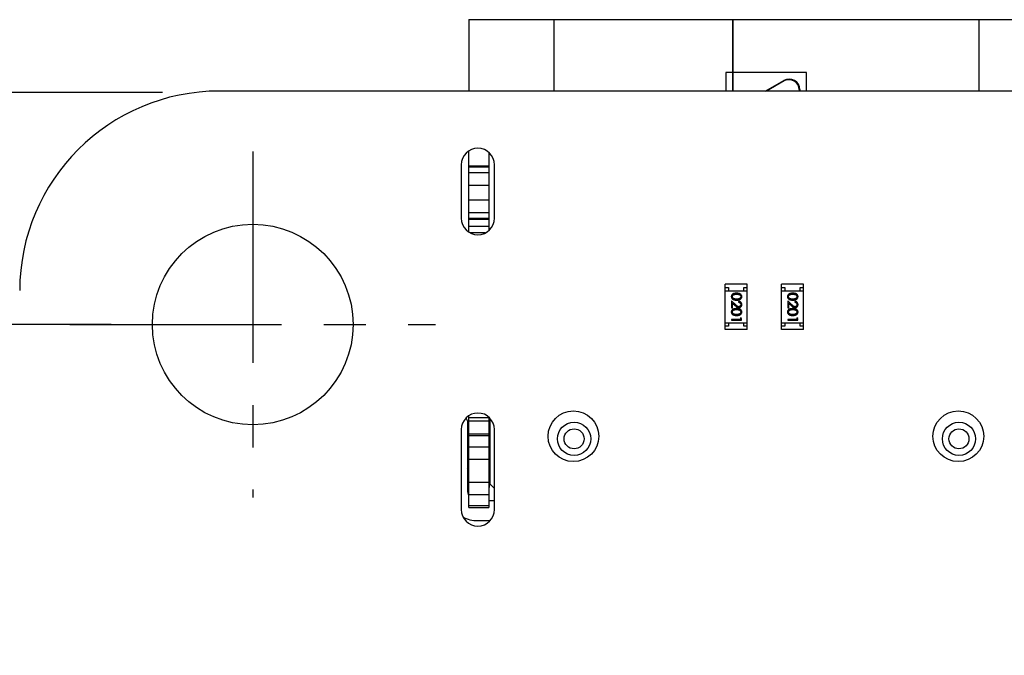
# Model space of a CAD drawing. Header units: millimetres. Extents: x 134 to 283, y 142 to 332.
# Tile 10 of 145: x 149 to 164, y 209 to 218. Entities that reach past the tile are written whole.
import ezdxf

# ---------------------------------------------------------------- set-up
doc = ezdxf.new("R2010")
doc.units = ezdxf.units.MM
doc.header["$LTSCALE"] = 0.1
doc.header["$PDMODE"] = 3
doc.header["$PDSIZE"] = 0.3125
doc.linetypes.add('CENTER', pattern=[50.8, 31.75, -6.35, 6.35, -6.35])
doc.layers.get('0').update_dxf_attribs({"linetype": 'CONTINUOUS'})
doc.layers.get('Defpoints').update_dxf_attribs({"linetype": 'CONTINUOUS'})
doc.layers.add('Dim', color=6, linetype='CONTINUOUS', lineweight=13)
doc.styles.add('Verdana', font='verdana.ttf', dxfattribs={"height": 2.5})
doc.dimstyles.new('aaaaaaaa 3.0', dxfattribs={"dimtxt": 2.5, "dimasz": 2, "dimexe": 1.25, "dimexo": 0.625, "dimtad": 1, "dimdec": 1, "dimzin": 9, "dimdsep": 46, "dimtxsty": 'Verdana', "dimcen": 0, "dimazin": 0, "dimtfac": 1, "dimtmove": 0, "dimatfit": 3, "dimfxl": 1, "dimlwd": 25, "dimlwe": 25, "dimarcsym": 0})

# ---------------------------------------------------------------- blocks, each defined once
blk = doc.blocks.new('*D6')
at = {"layer": 'Defpoints', "color": 0}
for p in [(151.667, 217.323), (138.99, 161.333), (151.66, 161.333)]:
    blk.add_point(p, dxfattribs=at)
at = {"layer": 'Dim', "color": 0, "lineweight": 25}
for p, q in [((151.042, 217.323), (137.74, 217.323)), ((138.99, 215.323), (138.99, 163.333)), ((151.035, 161.333), (137.74, 161.333))]:
    blk.add_line(p, q, dxfattribs=at)
at = {"layer": 'Dim', "color": 0}
for points in [[(139.323, 215.323), (138.656, 215.323), (138.99, 217.323)], [(138.656, 163.333), (139.323, 163.333), (138.99, 161.333)]]:
    blk.add_solid(points, dxfattribs=at)
at = {"layer": 'Dim', "color": 0, "insert": (137.065, 189.204), "char_height": 2.5, "attachment_point": 5, "rotation": 90, "style": 'Verdana'}
blk.add_mtext('56', dxfattribs=at)
blk = doc.blocks.new('*D27')
at = {"layer": 'Defpoints', "color": 0}
for p in [(150.898, 213.836), (145.788, 164.84), (150.902, 164.84)]:
    blk.add_point(p, dxfattribs=at)
at = {"layer": 'Dim', "color": 0, "lineweight": 25}
for p, q in [((150.273, 213.836), (144.538, 213.836)), ((145.788, 211.836), (145.788, 166.84)), ((150.277, 164.84), (144.538, 164.84))]:
    blk.add_line(p, q, dxfattribs=at)
at = {"layer": 'Dim', "color": 0}
for points in [[(146.121, 211.836), (145.454, 211.836), (145.788, 213.836)], [(145.454, 166.84), (146.121, 166.84), (145.788, 164.84)]]:
    blk.add_solid(points, dxfattribs=at)
at = {"layer": 'Dim', "color": 0, "insert": (143.863, 189.338), "char_height": 2.5, "attachment_point": 5, "rotation": 90, "style": 'Verdana'}
blk.add_mtext('49', dxfattribs=at)

msp = doc.modelspace()

# ---------------------------------------------------------------- linework, layer by layer
at = {"color": 7, "linetype": 'Continuous'}
for p, q in [((155.643, 218.418), (155.643, 217.345)), ((155.643, 218.418), (164.583, 218.418)), ((156.923, 217.345), (156.923, 218.418)), ((159.603, 218.418), (159.603, 217.344)), ((159.613, 217.344), (159.613, 218.418)), ((163.303, 218.418), (163.303, 217.344)), ((159.613, 218.318), (159.603, 218.318)), ((159.613, 218.088), (159.603, 218.088)), ((159.603, 218.003), (159.613, 218.003)), ((159.503, 217.626), (159.503, 217.344)), ((159.603, 217.626), (159.503, 217.626)), ((160.713, 217.626), (159.613, 217.626)), ((160.094, 217.344), (160.373, 217.505)), ((160.713, 217.344), (160.713, 217.626)), ((160.378, 217.496), (160.114, 217.344)), ((160.603, 217.366), (160.603, 217.344)), ((160.613, 217.366), (160.613, 217.344)), ((230.908, 217.336), (151.898, 217.345)), ((155.643, 215.23), (155.643, 216.442)), ((155.943, 216.419), (155.943, 215.252)), ((155.528, 216.236), (155.528, 215.436)), ((155.943, 216.218), (155.643, 216.218)), ((155.643, 216.205), (155.943, 216.205)), ((156.028, 215.436), (156.028, 216.236)), ((155.943, 216.116), (155.643, 216.116)), ((155.643, 215.929), (155.943, 215.929)), ((155.943, 215.706), (155.643, 215.706)), ((155.643, 215.519), (155.943, 215.519)), ((155.943, 215.43), (155.643, 215.43)), ((155.643, 215.418), (155.943, 215.418)), ((155.943, 215.308), (155.643, 215.308)), ((155.669, 215.218), (155.887, 215.218)), ((159.493, 213.761), (159.493, 214.441)), ((159.823, 214.441), (159.493, 214.441)), ((159.823, 213.761), (159.823, 214.441)), ((160.337, 213.761), (160.337, 214.441)), ((160.667, 214.441), (160.337, 214.441)), ((160.667, 213.761), (160.667, 214.441)), ((159.493, 214.391), (159.543, 214.391)), ((159.493, 214.341), (159.823, 214.341)), ((159.543, 214.391), (159.543, 214.341)), ((159.773, 214.341), (159.773, 214.391)), ((159.773, 214.391), (159.823, 214.391)), ((160.337, 214.391), (160.387, 214.391)), ((160.337, 214.341), (160.667, 214.341)), ((160.387, 214.391), (160.387, 214.341)), ((160.617, 214.341), (160.617, 214.391)), ((160.617, 214.391), (160.667, 214.391)), ((159.588, 214.19), (159.588, 214.088)), ((159.65, 214.132), (159.588, 214.19)), ((159.603, 214.088), (159.603, 214.158)), ((159.603, 214.158), (159.643, 214.12)), ((159.692, 214.184), (159.692, 214.171)), ((160.432, 214.19), (160.432, 214.088)), ((160.494, 214.132), (160.432, 214.19)), ((160.447, 214.088), (160.447, 214.158)), ((160.447, 214.158), (160.487, 214.12)), ((160.536, 214.184), (160.536, 214.171)), ((159.588, 214.088), (159.603, 214.088)), ((160.432, 214.088), (160.447, 214.088)), ((159.493, 213.861), (159.823, 213.861)), ((159.543, 213.811), (159.493, 213.811)), ((159.543, 213.861), (159.543, 213.811)), ((159.588, 213.913), (159.588, 213.9)), ((159.723, 213.913), (159.588, 213.913)), ((159.588, 213.9), (159.738, 213.9)), ((159.723, 213.936), (159.723, 213.913)), ((159.738, 213.927), (159.723, 213.936)), ((159.738, 213.9), (159.738, 213.927)), ((159.773, 213.811), (159.773, 213.861)), ((159.823, 213.811), (159.773, 213.811)), ((160.337, 213.861), (160.667, 213.861)), ((160.387, 213.811), (160.337, 213.811)), ((160.387, 213.861), (160.387, 213.811)), ((160.432, 213.913), (160.432, 213.9)), ((160.566, 213.913), (160.432, 213.913)), ((160.432, 213.9), (160.582, 213.9)), ((160.566, 213.936), (160.566, 213.913)), ((160.582, 213.927), (160.566, 213.936)), ((160.582, 213.9), (160.582, 213.927)), ((160.617, 213.811), (160.617, 213.861)), ((160.667, 213.811), (160.617, 213.811)), ((159.823, 213.761), (159.493, 213.761)), ((160.667, 213.761), (160.337, 213.761)), ((155.623, 212.388), (155.603, 212.428)), ((155.623, 212.388), (155.623, 211.338)), ((155.643, 211.088), (155.643, 212.462)), ((155.643, 212.438), (155.943, 212.438)), ((155.643, 212.388), (155.943, 212.388)), ((155.943, 212.438), (155.943, 211.088)), ((155.943, 212.408), (155.963, 212.408)), ((155.963, 211.438), (155.963, 212.415)), ((155.528, 212.256), (155.528, 211.056)), ((155.643, 212.258), (155.623, 212.258)), ((155.943, 212.188), (155.643, 212.188)), ((156.028, 211.056), (156.028, 212.256)), ((155.623, 212.108), (155.643, 212.108)), ((155.643, 212.167), (155.943, 212.167)), ((155.943, 211.993), (155.643, 211.993)), ((155.643, 211.814), (155.943, 211.814)), ((155.943, 211.461), (155.643, 211.461)), ((155.963, 211.438), (156.028, 211.373)), ((155.643, 211.282), (155.943, 211.282)), ((156.023, 211.188), (155.943, 211.188)), ((155.943, 211.109), (155.643, 211.109)), ((155.643, 211.088), (155.943, 211.088)), ((155.773, 210.888), (155.955, 210.888))]:
    msp.add_line(p, q, dxfattribs=at)
at = {"color": 1, "linetype": 'CENTER'}
for p, q in [((152.398, 216.435), (152.398, 211.237)), ((149.653, 213.836), (155.143, 213.836))]:
    msp.add_line(p, q, dxfattribs=at)
at = {"color": 7, "linetype": 'Continuous'}
for centre, radius in [((152.398, 213.836), 1.507), ((157.213, 212.156), 0.381), ((162.993, 212.156), 0.381), ((157.223, 212.118), 0.25), ((163.003, 212.118), 0.25), ((157.223, 212.118), 0.15), ((163.003, 212.118), 0.15)]:
    msp.add_circle(centre, radius, dxfattribs=at)
for centre, radius, start, end in [((160.453, 217.366), 0.16, 360, 119.8989), ((160.453, 217.366), 0.15, 360, 119.8989), ((151.898, 214.345), 3, 89.9933, 179.9894), ((155.778, 216.236), 0.25, 0, 180), ((155.778, 215.436), 0.25, 180, 0), ((155.778, 212.256), 0.25, 0, 180), ((155.493, 211.596), 0.15, 360, 29.9041), ((155.773, 211.338), 0.15, 180, 208.7149), ((155.778, 211.056), 0.25, 180, 0), ((155.773, 211.338), 0.45, 240.5543, 270)]:
    msp.add_arc(centre, radius, start, end, dxfattribs=at)
for points, knots in [([(159.663, 214.305), (159.661, 214.305), (159.656, 214.305), (159.649, 214.305), (159.643, 214.305), (159.637, 214.304), (159.631, 214.303), (159.626, 214.302), (159.621, 214.301), (159.617, 214.299), (159.613, 214.297), (159.609, 214.296), (159.606, 214.293), (159.603, 214.291), (159.6, 214.289), (159.597, 214.287), (159.595, 214.284), (159.592, 214.281), (159.591, 214.278), (159.589, 214.275), (159.587, 214.272), (159.586, 214.269), (159.585, 214.266), (159.585, 214.262), (159.584, 214.259), (159.584, 214.256), (159.584, 214.255)], [0, 0, 0, 0, 0.068113, 0.132564, 0.193427, 0.250218, 0.303569, 0.353576, 0.400235, 0.443586, 0.484619, 0.524292, 0.56238, 0.599049, 0.63494, 0.669782, 0.704009, 0.737842, 0.771098, 0.803896, 0.836415, 0.868639, 0.900715, 0.933378, 0.966213, 1, 1, 1, 1]), ([(159.584, 214.255), (159.584, 214.254), (159.584, 214.252), (159.585, 214.248), (159.585, 214.245), (159.586, 214.241), (159.588, 214.238), (159.589, 214.235), (159.591, 214.232), (159.593, 214.229), (159.595, 214.226), (159.597, 214.223), (159.6, 214.221), (159.603, 214.218), (159.607, 214.216), (159.61, 214.214), (159.614, 214.212), (159.618, 214.21), (159.622, 214.209), (159.627, 214.207), (159.632, 214.206), (159.638, 214.205), (159.644, 214.204), (159.65, 214.204), (159.656, 214.204), (159.661, 214.204), (159.663, 214.203)], [0, 0, 0, 0, 0.033824, 0.067298, 0.10028, 0.133019, 0.165736, 0.198792, 0.232372, 0.266409, 0.301016, 0.336196, 0.371972, 0.408574, 0.446394, 0.485225, 0.525372, 0.567224, 0.611081, 0.65775, 0.70702, 0.759235, 0.814484, 0.873227, 0.934937, 1, 1, 1, 1]), ([(159.6, 214.255), (159.6, 214.256), (159.6, 214.26), (159.601, 214.265), (159.603, 214.269), (159.606, 214.273), (159.608, 214.276), (159.61, 214.278), (159.612, 214.28), (159.614, 214.282), (159.617, 214.283), (159.619, 214.285), (159.622, 214.286), (159.626, 214.287), (159.629, 214.289), (159.633, 214.289), (159.637, 214.29), (159.641, 214.291), (159.646, 214.291), (159.651, 214.292), (159.657, 214.292), (159.661, 214.292), (159.663, 214.292)], [0, 0, 0, 0, 0.060034, 0.120278, 0.182348, 0.247919, 0.281641, 0.315701, 0.350322, 0.385703, 0.421819, 0.459196, 0.497866, 0.538301, 0.58121, 0.628183, 0.679403, 0.734699, 0.794074, 0.858416, 0.927049, 1, 1, 1, 1]), ([(159.625, 214.223), (159.624, 214.223), (159.622, 214.224), (159.619, 214.225), (159.617, 214.227), (159.614, 214.228), (159.612, 214.23), (159.61, 214.232), (159.608, 214.234), (159.605, 214.237), (159.603, 214.24), (159.601, 214.245), (159.6, 214.25), (159.6, 214.253), (159.6, 214.255)], [0, 0, 0, 0, 0.075949, 0.148549, 0.218996, 0.286119, 0.351826, 0.416074, 0.478265, 0.540325, 0.660405, 0.774606, 0.887187, 1, 1, 1, 1]), ([(159.742, 214.255), (159.742, 214.256), (159.742, 214.259), (159.741, 214.262), (159.741, 214.266), (159.74, 214.269), (159.739, 214.272), (159.737, 214.275), (159.735, 214.278), (159.734, 214.281), (159.731, 214.284), (159.729, 214.287), (159.726, 214.289), (159.723, 214.291), (159.72, 214.294), (159.717, 214.296), (159.713, 214.297), (159.709, 214.299), (159.705, 214.301), (159.7, 214.302), (159.695, 214.303), (159.689, 214.304), (159.683, 214.305), (159.677, 214.305), (159.67, 214.305), (159.665, 214.305), (159.663, 214.305)], [0, 0, 0, 0, 0.033742, 0.066533, 0.099153, 0.13154, 0.164087, 0.196563, 0.229707, 0.263315, 0.297504, 0.331686, 0.366482, 0.4021, 0.438958, 0.476748, 0.515985, 0.556589, 0.599519, 0.645765, 0.695487, 0.748721, 0.805687, 0.866754, 0.931405, 1, 1, 1, 1]), ([(159.663, 214.292), (159.665, 214.292), (159.669, 214.292), (159.675, 214.292), (159.68, 214.291), (159.685, 214.291), (159.689, 214.29), (159.693, 214.289), (159.697, 214.288), (159.701, 214.287), (159.704, 214.286), (159.707, 214.285), (159.709, 214.283), (159.712, 214.282), (159.714, 214.28), (159.716, 214.278), (159.718, 214.276), (159.721, 214.273), (159.723, 214.269), (159.725, 214.265), (159.726, 214.26), (159.726, 214.256), (159.727, 214.255)], [0, 0, 0, 0, 0.073302, 0.142286, 0.206253, 0.266017, 0.321612, 0.372532, 0.419497, 0.462398, 0.502825, 0.541489, 0.579034, 0.615143, 0.650298, 0.684912, 0.718701, 0.752189, 0.817245, 0.879117, 0.939613, 1, 1, 1, 1]), ([(159.727, 214.255), (159.726, 214.253), (159.726, 214.25), (159.725, 214.245), (159.723, 214.24), (159.721, 214.237), (159.718, 214.234), (159.716, 214.232), (159.714, 214.23), (159.712, 214.228), (159.709, 214.226), (159.706, 214.225), (159.703, 214.223), (159.699, 214.222), (159.696, 214.221), (159.692, 214.22), (159.688, 214.219), (159.683, 214.218), (159.678, 214.218), (159.674, 214.217), (159.668, 214.217), (159.665, 214.217), (159.663, 214.217)], [0, 0, 0, 0, 0.059689, 0.119507, 0.181075, 0.246162, 0.279894, 0.314468, 0.350403, 0.387474, 0.426147, 0.466624, 0.508745, 0.553328, 0.600058, 0.649177, 0.700552, 0.754894, 0.811825, 0.871514, 0.934319, 1, 1, 1, 1]), ([(159.663, 214.203), (159.665, 214.204), (159.67, 214.204), (159.676, 214.204), (159.683, 214.204), (159.688, 214.205), (159.694, 214.206), (159.699, 214.207), (159.704, 214.209), (159.708, 214.21), (159.712, 214.212), (159.716, 214.214), (159.72, 214.216), (159.723, 214.218), (159.726, 214.221), (159.729, 214.223), (159.731, 214.226), (159.733, 214.229), (159.735, 214.232), (159.737, 214.235), (159.739, 214.238), (159.74, 214.241), (159.741, 214.245), (159.741, 214.248), (159.742, 214.252), (159.742, 214.254), (159.742, 214.255)], [0, 0, 0, 0, 0.065278, 0.127205, 0.186168, 0.241675, 0.294115, 0.343609, 0.390387, 0.434463, 0.476646, 0.517002, 0.555936, 0.593716, 0.630057, 0.665601, 0.700745, 0.734917, 0.768681, 0.802087, 0.834849, 0.867433, 0.900138, 0.932806, 0.966212, 1, 1, 1, 1]), ([(160.507, 214.305), (160.504, 214.305), (160.5, 214.305), (160.493, 214.305), (160.487, 214.305), (160.481, 214.304), (160.475, 214.303), (160.47, 214.302), (160.465, 214.301), (160.461, 214.299), (160.457, 214.297), (160.453, 214.296), (160.45, 214.293), (160.447, 214.291), (160.444, 214.289), (160.441, 214.287), (160.438, 214.284), (160.436, 214.281), (160.434, 214.278), (160.433, 214.275), (160.431, 214.272), (160.43, 214.269), (160.429, 214.266), (160.428, 214.262), (160.428, 214.259), (160.428, 214.256), (160.428, 214.255)], [0, 0, 0, 0, 0.068113, 0.132564, 0.193427, 0.250218, 0.303569, 0.353576, 0.400235, 0.443586, 0.484619, 0.524292, 0.56238, 0.599049, 0.63494, 0.669782, 0.704009, 0.737842, 0.771098, 0.803896, 0.836415, 0.868639, 0.900715, 0.933378, 0.966213, 1, 1, 1, 1]), ([(160.428, 214.255), (160.428, 214.254), (160.428, 214.252), (160.428, 214.248), (160.429, 214.245), (160.43, 214.241), (160.431, 214.238), (160.433, 214.235), (160.434, 214.232), (160.436, 214.229), (160.439, 214.226), (160.441, 214.223), (160.444, 214.221), (160.447, 214.218), (160.45, 214.216), (160.454, 214.214), (160.458, 214.212), (160.462, 214.21), (160.466, 214.209), (160.471, 214.207), (160.476, 214.206), (160.481, 214.205), (160.487, 214.204), (160.493, 214.204), (160.5, 214.204), (160.504, 214.204), (160.507, 214.203)], [0, 0, 0, 0, 0.033824, 0.067298, 0.10028, 0.133019, 0.165736, 0.198792, 0.232372, 0.266409, 0.301016, 0.336196, 0.371972, 0.408574, 0.446394, 0.485225, 0.525372, 0.567224, 0.611081, 0.65775, 0.70702, 0.759235, 0.814484, 0.873227, 0.934937, 1, 1, 1, 1]), ([(160.443, 214.255), (160.443, 214.256), (160.444, 214.26), (160.445, 214.265), (160.447, 214.269), (160.449, 214.273), (160.452, 214.276), (160.454, 214.278), (160.456, 214.28), (160.458, 214.282), (160.461, 214.283), (160.463, 214.285), (160.466, 214.286), (160.469, 214.287), (160.473, 214.289), (160.476, 214.289), (160.481, 214.29), (160.485, 214.291), (160.49, 214.291), (160.495, 214.292), (160.501, 214.292), (160.505, 214.292), (160.507, 214.292)], [0, 0, 0, 0, 0.060034, 0.120278, 0.182348, 0.247919, 0.281641, 0.315701, 0.350322, 0.385703, 0.421819, 0.459196, 0.497866, 0.538301, 0.58121, 0.628183, 0.679403, 0.734699, 0.794074, 0.858416, 0.927049, 1, 1, 1, 1]), ([(160.469, 214.223), (160.468, 214.223), (160.466, 214.224), (160.463, 214.225), (160.46, 214.227), (160.458, 214.228), (160.455, 214.23), (160.453, 214.232), (160.451, 214.234), (160.449, 214.237), (160.447, 214.24), (160.445, 214.245), (160.444, 214.25), (160.443, 214.253), (160.443, 214.255)], [0, 0, 0, 0, 0.075949, 0.148549, 0.218996, 0.286119, 0.351826, 0.416074, 0.478265, 0.540325, 0.660405, 0.774606, 0.887187, 1, 1, 1, 1]), ([(160.586, 214.255), (160.586, 214.256), (160.586, 214.259), (160.585, 214.262), (160.585, 214.266), (160.584, 214.269), (160.582, 214.272), (160.581, 214.275), (160.579, 214.278), (160.577, 214.281), (160.575, 214.284), (160.573, 214.287), (160.57, 214.289), (160.567, 214.291), (160.564, 214.294), (160.56, 214.296), (160.557, 214.297), (160.553, 214.299), (160.548, 214.301), (160.544, 214.302), (160.539, 214.303), (160.533, 214.304), (160.527, 214.305), (160.521, 214.305), (160.514, 214.305), (160.509, 214.305), (160.507, 214.305)], [0, 0, 0, 0, 0.033742, 0.066533, 0.099153, 0.13154, 0.164087, 0.196563, 0.229707, 0.263315, 0.297504, 0.331686, 0.366482, 0.4021, 0.438958, 0.476748, 0.515985, 0.556589, 0.599519, 0.645765, 0.695487, 0.748721, 0.805687, 0.866754, 0.931405, 1, 1, 1, 1]), ([(160.507, 214.292), (160.509, 214.292), (160.513, 214.292), (160.518, 214.292), (160.524, 214.291), (160.529, 214.291), (160.533, 214.29), (160.537, 214.289), (160.541, 214.288), (160.544, 214.287), (160.548, 214.286), (160.55, 214.285), (160.553, 214.283), (160.556, 214.282), (160.558, 214.28), (160.56, 214.278), (160.562, 214.276), (160.564, 214.273), (160.567, 214.269), (160.569, 214.265), (160.57, 214.26), (160.57, 214.256), (160.57, 214.255)], [0, 0, 0, 0, 0.073302, 0.142286, 0.206253, 0.266017, 0.321612, 0.372532, 0.419497, 0.462398, 0.502825, 0.541489, 0.579034, 0.615143, 0.650298, 0.684912, 0.718701, 0.752189, 0.817245, 0.879117, 0.939613, 1, 1, 1, 1]), ([(160.57, 214.255), (160.57, 214.253), (160.57, 214.25), (160.569, 214.245), (160.567, 214.24), (160.564, 214.237), (160.562, 214.234), (160.56, 214.232), (160.558, 214.23), (160.555, 214.228), (160.553, 214.226), (160.55, 214.225), (160.546, 214.223), (160.543, 214.222), (160.539, 214.221), (160.535, 214.22), (160.531, 214.219), (160.527, 214.218), (160.522, 214.218), (160.517, 214.217), (160.512, 214.217), (160.509, 214.217), (160.507, 214.217)], [0, 0, 0, 0, 0.059689, 0.119507, 0.181075, 0.246162, 0.279894, 0.314468, 0.350403, 0.387474, 0.426147, 0.466624, 0.508745, 0.553328, 0.600058, 0.649177, 0.700552, 0.754894, 0.811825, 0.871514, 0.934319, 1, 1, 1, 1]), ([(160.507, 214.203), (160.509, 214.204), (160.514, 214.204), (160.52, 214.204), (160.526, 214.204), (160.532, 214.205), (160.538, 214.206), (160.543, 214.207), (160.547, 214.209), (160.552, 214.21), (160.556, 214.212), (160.56, 214.214), (160.563, 214.216), (160.567, 214.218), (160.57, 214.221), (160.573, 214.223), (160.575, 214.226), (160.577, 214.229), (160.579, 214.232), (160.581, 214.235), (160.582, 214.238), (160.584, 214.241), (160.585, 214.245), (160.585, 214.248), (160.586, 214.252), (160.586, 214.254), (160.586, 214.255)], [0, 0, 0, 0, 0.065278, 0.127205, 0.186168, 0.241675, 0.294115, 0.343609, 0.390387, 0.434463, 0.476646, 0.517002, 0.555936, 0.593716, 0.630057, 0.665601, 0.700745, 0.734917, 0.768681, 0.802087, 0.834849, 0.867433, 0.900138, 0.932806, 0.966212, 1, 1, 1, 1]), ([(159.663, 214.217), (159.661, 214.217), (159.658, 214.217), (159.652, 214.217), (159.647, 214.218), (159.643, 214.218), (159.638, 214.219), (159.634, 214.22), (159.629, 214.221), (159.627, 214.222), (159.625, 214.223)], [0, 0, 0, 0, 0.141157, 0.277773, 0.409244, 0.535676, 0.657497, 0.775458, 0.889412, 1, 1, 1, 1]), ([(159.643, 214.12), (159.645, 214.119), (159.648, 214.116), (159.652, 214.112), (159.656, 214.109), (159.66, 214.105), (159.664, 214.103), (159.667, 214.1), (159.671, 214.098), (159.674, 214.096), (159.679, 214.093), (159.685, 214.091), (159.691, 214.09), (159.695, 214.09), (159.697, 214.09)], [0, 0, 0, 0, 0.09953, 0.192079, 0.277712, 0.357454, 0.429648, 0.495771, 0.555538, 0.608657, 0.707578, 0.804328, 0.901298, 1, 1, 1, 1]), ([(159.696, 214.103), (159.694, 214.104), (159.691, 214.104), (159.686, 214.105), (159.682, 214.106), (159.678, 214.108), (159.675, 214.11), (159.672, 214.112), (159.669, 214.115), (159.666, 214.117), (159.662, 214.12), (159.659, 214.124), (159.654, 214.128), (159.652, 214.13), (159.65, 214.132)], [0, 0, 0, 0, 0.088014, 0.174976, 0.2638, 0.355443, 0.406413, 0.465519, 0.533076, 0.609353, 0.693899, 0.787171, 0.889197, 1, 1, 1, 1]), ([(159.742, 214.135), (159.742, 214.137), (159.742, 214.14), (159.741, 214.145), (159.74, 214.15), (159.738, 214.154), (159.736, 214.158), (159.734, 214.162), (159.731, 214.166), (159.728, 214.17), (159.724, 214.173), (159.72, 214.176), (159.716, 214.178), (159.712, 214.18), (159.707, 214.182), (159.702, 214.183), (159.697, 214.184), (159.694, 214.184), (159.692, 214.184)], [0, 0, 0, 0, 0.06445, 0.126725, 0.187421, 0.247417, 0.306749, 0.366595, 0.427749, 0.490235, 0.553031, 0.614805, 0.676505, 0.738096, 0.801021, 0.864897, 0.931209, 1, 1, 1, 1]), ([(159.692, 214.171), (159.693, 214.171), (159.696, 214.17), (159.7, 214.17), (159.703, 214.169), (159.706, 214.168), (159.71, 214.166), (159.712, 214.164), (159.715, 214.162), (159.717, 214.16), (159.72, 214.158), (159.721, 214.155), (159.723, 214.152), (159.724, 214.149), (159.725, 214.146), (159.726, 214.143), (159.726, 214.14), (159.726, 214.137), (159.727, 214.136)], [0, 0, 0, 0, 0.073648, 0.143686, 0.210962, 0.275557, 0.338064, 0.399311, 0.4594, 0.51934, 0.579024, 0.637809, 0.695959, 0.754122, 0.813113, 0.873453, 0.935561, 1, 1, 1, 1]), ([(159.727, 214.136), (159.726, 214.135), (159.726, 214.133), (159.726, 214.129), (159.725, 214.126), (159.724, 214.123), (159.723, 214.121), (159.721, 214.118), (159.72, 214.115), (159.718, 214.113), (159.715, 214.111), (159.713, 214.109), (159.71, 214.107), (159.708, 214.106), (159.705, 214.105), (159.702, 214.104), (159.699, 214.104), (159.697, 214.104), (159.696, 214.103)], [0, 0, 0, 0, 0.068027, 0.133505, 0.19695, 0.26027, 0.322741, 0.384982, 0.448465, 0.513424, 0.578224, 0.640011, 0.700094, 0.760067, 0.819012, 0.877878, 0.938035, 1, 1, 1, 1]), ([(159.697, 214.09), (159.699, 214.09), (159.702, 214.09), (159.706, 214.091), (159.71, 214.092), (159.714, 214.093), (159.718, 214.095), (159.722, 214.097), (159.725, 214.1), (159.729, 214.103), (159.732, 214.106), (159.734, 214.109), (159.737, 214.113), (159.739, 214.117), (159.74, 214.121), (159.741, 214.126), (159.742, 214.13), (159.742, 214.134), (159.742, 214.135)], [0, 0, 0, 0, 0.06271, 0.123347, 0.183401, 0.242828, 0.302097, 0.36242, 0.423725, 0.487032, 0.550491, 0.612709, 0.674265, 0.73617, 0.799211, 0.863483, 0.930525, 1, 1, 1, 1]), ([(160.507, 214.217), (160.505, 214.217), (160.501, 214.217), (160.496, 214.217), (160.491, 214.218), (160.486, 214.218), (160.482, 214.219), (160.477, 214.22), (160.473, 214.221), (160.47, 214.222), (160.469, 214.223)], [0, 0, 0, 0, 0.141157, 0.277773, 0.409244, 0.535676, 0.657497, 0.775458, 0.889412, 1, 1, 1, 1]), ([(160.487, 214.12), (160.489, 214.119), (160.492, 214.116), (160.496, 214.112), (160.5, 214.109), (160.504, 214.105), (160.508, 214.103), (160.511, 214.1), (160.514, 214.098), (160.518, 214.096), (160.523, 214.093), (160.529, 214.091), (160.535, 214.09), (160.539, 214.09), (160.541, 214.09)], [0, 0, 0, 0, 0.09953, 0.192079, 0.277712, 0.357454, 0.429648, 0.495771, 0.555538, 0.608657, 0.707578, 0.804328, 0.901298, 1, 1, 1, 1]), ([(160.54, 214.103), (160.538, 214.104), (160.535, 214.104), (160.53, 214.105), (160.526, 214.106), (160.522, 214.108), (160.519, 214.11), (160.516, 214.112), (160.513, 214.115), (160.51, 214.117), (160.506, 214.12), (160.502, 214.124), (160.498, 214.128), (160.495, 214.13), (160.494, 214.132)], [0, 0, 0, 0, 0.088014, 0.174976, 0.2638, 0.355443, 0.406413, 0.465519, 0.533076, 0.609353, 0.693899, 0.787171, 0.889197, 1, 1, 1, 1]), ([(160.586, 214.135), (160.586, 214.137), (160.586, 214.14), (160.585, 214.145), (160.584, 214.15), (160.582, 214.154), (160.58, 214.158), (160.578, 214.162), (160.575, 214.166), (160.572, 214.17), (160.568, 214.173), (160.564, 214.176), (160.56, 214.178), (160.556, 214.18), (160.551, 214.182), (160.546, 214.183), (160.541, 214.184), (160.537, 214.184), (160.536, 214.184)], [0, 0, 0, 0, 0.06445, 0.126725, 0.187421, 0.247417, 0.306749, 0.366595, 0.427749, 0.490235, 0.553031, 0.614805, 0.676505, 0.738096, 0.801021, 0.864897, 0.931209, 1, 1, 1, 1]), ([(160.536, 214.171), (160.537, 214.171), (160.54, 214.17), (160.543, 214.17), (160.547, 214.169), (160.55, 214.168), (160.553, 214.166), (160.556, 214.164), (160.559, 214.162), (160.561, 214.16), (160.563, 214.158), (160.565, 214.155), (160.567, 214.152), (160.568, 214.149), (160.569, 214.146), (160.57, 214.143), (160.57, 214.14), (160.57, 214.137), (160.57, 214.136)], [0, 0, 0, 0, 0.073648, 0.143686, 0.210962, 0.275557, 0.338064, 0.399311, 0.4594, 0.51934, 0.579024, 0.637809, 0.695959, 0.754122, 0.813113, 0.873453, 0.935561, 1, 1, 1, 1]), ([(160.57, 214.136), (160.57, 214.135), (160.57, 214.133), (160.57, 214.129), (160.569, 214.126), (160.568, 214.123), (160.567, 214.121), (160.565, 214.118), (160.563, 214.115), (160.561, 214.113), (160.559, 214.111), (160.557, 214.109), (160.554, 214.107), (160.551, 214.106), (160.549, 214.105), (160.546, 214.104), (160.543, 214.104), (160.541, 214.104), (160.54, 214.103)], [0, 0, 0, 0, 0.068027, 0.133505, 0.19695, 0.26027, 0.322741, 0.384982, 0.448465, 0.513424, 0.578224, 0.640011, 0.700094, 0.760067, 0.819012, 0.877878, 0.938035, 1, 1, 1, 1]), ([(160.541, 214.09), (160.543, 214.09), (160.545, 214.09), (160.55, 214.091), (160.554, 214.092), (160.558, 214.093), (160.562, 214.095), (160.565, 214.097), (160.569, 214.1), (160.572, 214.103), (160.576, 214.106), (160.578, 214.109), (160.581, 214.113), (160.582, 214.117), (160.584, 214.121), (160.585, 214.126), (160.586, 214.13), (160.586, 214.134), (160.586, 214.135)], [0, 0, 0, 0, 0.06271, 0.123347, 0.183401, 0.242828, 0.302097, 0.36242, 0.423725, 0.487032, 0.550491, 0.612709, 0.674265, 0.73617, 0.799211, 0.863483, 0.930525, 1, 1, 1, 1]), ([(159.663, 214.075), (159.661, 214.075), (159.656, 214.075), (159.649, 214.074), (159.643, 214.074), (159.637, 214.073), (159.631, 214.072), (159.626, 214.071), (159.621, 214.07), (159.617, 214.068), (159.613, 214.067), (159.609, 214.065), (159.606, 214.063), (159.603, 214.061), (159.6, 214.058), (159.597, 214.056), (159.595, 214.053), (159.592, 214.05), (159.591, 214.047), (159.589, 214.044), (159.587, 214.041), (159.586, 214.038), (159.585, 214.035), (159.585, 214.031), (159.584, 214.028), (159.584, 214.026), (159.584, 214.025)], [0, 0, 0, 0, 0.068113, 0.132564, 0.193427, 0.250218, 0.303569, 0.353576, 0.400235, 0.443586, 0.484619, 0.524292, 0.56238, 0.599049, 0.63494, 0.669782, 0.704009, 0.737842, 0.771098, 0.803896, 0.836415, 0.868639, 0.900715, 0.933378, 0.966213, 1, 1, 1, 1]), ([(159.584, 214.025), (159.584, 214.023), (159.584, 214.021), (159.585, 214.017), (159.585, 214.014), (159.586, 214.011), (159.588, 214.007), (159.589, 214.004), (159.591, 214.001), (159.593, 213.998), (159.595, 213.995), (159.597, 213.992), (159.6, 213.99), (159.603, 213.987), (159.607, 213.985), (159.61, 213.983), (159.614, 213.981), (159.618, 213.979), (159.622, 213.978), (159.627, 213.976), (159.632, 213.975), (159.638, 213.974), (159.644, 213.974), (159.65, 213.973), (159.656, 213.973), (159.661, 213.973), (159.663, 213.973)], [0, 0, 0, 0, 0.033824, 0.067298, 0.10028, 0.133019, 0.165736, 0.198792, 0.232372, 0.266409, 0.301016, 0.336196, 0.371972, 0.408574, 0.446394, 0.485225, 0.525372, 0.567224, 0.611081, 0.65775, 0.70702, 0.759235, 0.814484, 0.873227, 0.934937, 1, 1, 1, 1]), ([(159.6, 214.024), (159.6, 214.026), (159.6, 214.029), (159.601, 214.034), (159.603, 214.039), (159.606, 214.042), (159.608, 214.045), (159.61, 214.047), (159.612, 214.049), (159.614, 214.051), (159.617, 214.053), (159.619, 214.054), (159.622, 214.055), (159.626, 214.057), (159.629, 214.058), (159.633, 214.059), (159.637, 214.059), (159.641, 214.06), (159.646, 214.061), (159.651, 214.061), (159.657, 214.061), (159.661, 214.061), (159.663, 214.061)], [0, 0, 0, 0, 0.060034, 0.120278, 0.182348, 0.247919, 0.281641, 0.315701, 0.350322, 0.385703, 0.421819, 0.459196, 0.497866, 0.538301, 0.58121, 0.628183, 0.679403, 0.734699, 0.794074, 0.858416, 0.927049, 1, 1, 1, 1]), ([(159.625, 213.992), (159.624, 213.992), (159.622, 213.993), (159.619, 213.994), (159.617, 213.996), (159.614, 213.997), (159.612, 213.999), (159.61, 214.001), (159.608, 214.003), (159.605, 214.006), (159.603, 214.01), (159.601, 214.014), (159.6, 214.019), (159.6, 214.022), (159.6, 214.024)], [0, 0, 0, 0, 0.075949, 0.148549, 0.218996, 0.286119, 0.351826, 0.416074, 0.478265, 0.540325, 0.660405, 0.774606, 0.887187, 1, 1, 1, 1]), ([(159.663, 213.986), (159.661, 213.986), (159.658, 213.986), (159.652, 213.987), (159.647, 213.987), (159.643, 213.988), (159.638, 213.988), (159.634, 213.989), (159.629, 213.99), (159.627, 213.991), (159.625, 213.992)], [0, 0, 0, 0, 0.141157, 0.277773, 0.409244, 0.535676, 0.657497, 0.775458, 0.889412, 1, 1, 1, 1]), ([(159.742, 214.025), (159.742, 214.026), (159.742, 214.028), (159.741, 214.031), (159.741, 214.035), (159.74, 214.038), (159.739, 214.041), (159.737, 214.044), (159.735, 214.047), (159.734, 214.05), (159.731, 214.053), (159.729, 214.056), (159.726, 214.058), (159.723, 214.061), (159.72, 214.063), (159.717, 214.065), (159.713, 214.067), (159.709, 214.068), (159.705, 214.07), (159.7, 214.071), (159.695, 214.072), (159.689, 214.073), (159.683, 214.074), (159.677, 214.074), (159.67, 214.075), (159.665, 214.075), (159.663, 214.075)], [0, 0, 0, 0, 0.033742, 0.066533, 0.099153, 0.13154, 0.164087, 0.196563, 0.229707, 0.263315, 0.297504, 0.331686, 0.366482, 0.4021, 0.438958, 0.476748, 0.515985, 0.556589, 0.599519, 0.645765, 0.695487, 0.748721, 0.805687, 0.866754, 0.931405, 1, 1, 1, 1]), ([(159.663, 214.061), (159.665, 214.061), (159.669, 214.061), (159.675, 214.061), (159.68, 214.061), (159.685, 214.06), (159.689, 214.059), (159.693, 214.059), (159.697, 214.058), (159.701, 214.057), (159.704, 214.055), (159.707, 214.054), (159.709, 214.053), (159.712, 214.051), (159.714, 214.049), (159.716, 214.047), (159.718, 214.045), (159.721, 214.042), (159.723, 214.039), (159.725, 214.034), (159.726, 214.029), (159.726, 214.026), (159.727, 214.024)], [0, 0, 0, 0, 0.073302, 0.142286, 0.206253, 0.266017, 0.321612, 0.372532, 0.419497, 0.462398, 0.502825, 0.541489, 0.579034, 0.615143, 0.650298, 0.684912, 0.718701, 0.752189, 0.817245, 0.879117, 0.939613, 1, 1, 1, 1]), ([(159.663, 213.973), (159.665, 213.973), (159.67, 213.973), (159.676, 213.973), (159.683, 213.974), (159.688, 213.974), (159.694, 213.975), (159.699, 213.976), (159.704, 213.978), (159.708, 213.979), (159.712, 213.981), (159.716, 213.983), (159.72, 213.985), (159.723, 213.988), (159.726, 213.99), (159.729, 213.993), (159.731, 213.995), (159.733, 213.998), (159.735, 214.001), (159.737, 214.004), (159.739, 214.007), (159.74, 214.011), (159.741, 214.014), (159.741, 214.017), (159.742, 214.021), (159.742, 214.023), (159.742, 214.025)], [0, 0, 0, 0, 0.065278, 0.127205, 0.186168, 0.241675, 0.294115, 0.343609, 0.390387, 0.434463, 0.476646, 0.517002, 0.555936, 0.593716, 0.630057, 0.665601, 0.700745, 0.734917, 0.768681, 0.802087, 0.834849, 0.867433, 0.900138, 0.932806, 0.966212, 1, 1, 1, 1]), ([(159.727, 214.024), (159.726, 214.022), (159.726, 214.019), (159.725, 214.014), (159.723, 214.01), (159.721, 214.006), (159.718, 214.003), (159.716, 214.001), (159.714, 213.999), (159.712, 213.997), (159.709, 213.996), (159.706, 213.994), (159.703, 213.993), (159.699, 213.991), (159.696, 213.99), (159.692, 213.989), (159.688, 213.988), (159.683, 213.987), (159.678, 213.987), (159.674, 213.986), (159.668, 213.986), (159.665, 213.986), (159.663, 213.986)], [0, 0, 0, 0, 0.059689, 0.119507, 0.181075, 0.246162, 0.279894, 0.314468, 0.350403, 0.387474, 0.426147, 0.466624, 0.508745, 0.553328, 0.600058, 0.649177, 0.700552, 0.754894, 0.811825, 0.871514, 0.934319, 1, 1, 1, 1]), ([(160.507, 214.075), (160.504, 214.075), (160.5, 214.075), (160.493, 214.074), (160.487, 214.074), (160.481, 214.073), (160.475, 214.072), (160.47, 214.071), (160.465, 214.07), (160.461, 214.068), (160.457, 214.067), (160.453, 214.065), (160.45, 214.063), (160.447, 214.061), (160.444, 214.058), (160.441, 214.056), (160.438, 214.053), (160.436, 214.05), (160.434, 214.047), (160.433, 214.044), (160.431, 214.041), (160.43, 214.038), (160.429, 214.035), (160.428, 214.031), (160.428, 214.028), (160.428, 214.026), (160.428, 214.025)], [0, 0, 0, 0, 0.068113, 0.132564, 0.193427, 0.250218, 0.303569, 0.353576, 0.400235, 0.443586, 0.484619, 0.524292, 0.56238, 0.599049, 0.63494, 0.669782, 0.704009, 0.737842, 0.771098, 0.803896, 0.836415, 0.868639, 0.900715, 0.933378, 0.966213, 1, 1, 1, 1]), ([(160.428, 214.025), (160.428, 214.023), (160.428, 214.021), (160.428, 214.017), (160.429, 214.014), (160.43, 214.011), (160.431, 214.007), (160.433, 214.004), (160.434, 214.001), (160.436, 213.998), (160.439, 213.995), (160.441, 213.992), (160.444, 213.99), (160.447, 213.987), (160.45, 213.985), (160.454, 213.983), (160.458, 213.981), (160.462, 213.979), (160.466, 213.978), (160.471, 213.976), (160.476, 213.975), (160.481, 213.974), (160.487, 213.974), (160.493, 213.973), (160.5, 213.973), (160.504, 213.973), (160.507, 213.973)], [0, 0, 0, 0, 0.033824, 0.067298, 0.10028, 0.133019, 0.165736, 0.198792, 0.232372, 0.266409, 0.301016, 0.336196, 0.371972, 0.408574, 0.446394, 0.485225, 0.525372, 0.567224, 0.611081, 0.65775, 0.70702, 0.759235, 0.814484, 0.873227, 0.934937, 1, 1, 1, 1]), ([(160.443, 214.024), (160.443, 214.026), (160.444, 214.029), (160.445, 214.034), (160.447, 214.039), (160.449, 214.042), (160.452, 214.045), (160.454, 214.047), (160.456, 214.049), (160.458, 214.051), (160.461, 214.053), (160.463, 214.054), (160.466, 214.055), (160.469, 214.057), (160.473, 214.058), (160.476, 214.059), (160.481, 214.059), (160.485, 214.06), (160.49, 214.061), (160.495, 214.061), (160.501, 214.061), (160.505, 214.061), (160.507, 214.061)], [0, 0, 0, 0, 0.060034, 0.120278, 0.182348, 0.247919, 0.281641, 0.315701, 0.350322, 0.385703, 0.421819, 0.459196, 0.497866, 0.538301, 0.58121, 0.628183, 0.679403, 0.734699, 0.794074, 0.858416, 0.927049, 1, 1, 1, 1]), ([(160.469, 213.992), (160.468, 213.992), (160.466, 213.993), (160.463, 213.994), (160.46, 213.996), (160.458, 213.997), (160.455, 213.999), (160.453, 214.001), (160.451, 214.003), (160.449, 214.006), (160.447, 214.01), (160.445, 214.014), (160.444, 214.019), (160.443, 214.022), (160.443, 214.024)], [0, 0, 0, 0, 0.075949, 0.148549, 0.218996, 0.286119, 0.351826, 0.416074, 0.478265, 0.540325, 0.660405, 0.774606, 0.887187, 1, 1, 1, 1]), ([(160.507, 213.986), (160.505, 213.986), (160.501, 213.986), (160.496, 213.987), (160.491, 213.987), (160.486, 213.988), (160.482, 213.988), (160.477, 213.989), (160.473, 213.99), (160.47, 213.991), (160.469, 213.992)], [0, 0, 0, 0, 0.141157, 0.277773, 0.409244, 0.535676, 0.657497, 0.775458, 0.889412, 1, 1, 1, 1]), ([(160.586, 214.025), (160.586, 214.026), (160.586, 214.028), (160.585, 214.031), (160.585, 214.035), (160.584, 214.038), (160.582, 214.041), (160.581, 214.044), (160.579, 214.047), (160.577, 214.05), (160.575, 214.053), (160.573, 214.056), (160.57, 214.058), (160.567, 214.061), (160.564, 214.063), (160.56, 214.065), (160.557, 214.067), (160.553, 214.068), (160.548, 214.07), (160.544, 214.071), (160.539, 214.072), (160.533, 214.073), (160.527, 214.074), (160.521, 214.074), (160.514, 214.075), (160.509, 214.075), (160.507, 214.075)], [0, 0, 0, 0, 0.033742, 0.066533, 0.099153, 0.13154, 0.164087, 0.196563, 0.229707, 0.263315, 0.297504, 0.331686, 0.366482, 0.4021, 0.438958, 0.476748, 0.515985, 0.556589, 0.599519, 0.645765, 0.695487, 0.748721, 0.805687, 0.866754, 0.931405, 1, 1, 1, 1]), ([(160.507, 214.061), (160.509, 214.061), (160.513, 214.061), (160.518, 214.061), (160.524, 214.061), (160.529, 214.06), (160.533, 214.059), (160.537, 214.059), (160.541, 214.058), (160.544, 214.057), (160.548, 214.055), (160.55, 214.054), (160.553, 214.053), (160.556, 214.051), (160.558, 214.049), (160.56, 214.047), (160.562, 214.045), (160.564, 214.042), (160.567, 214.039), (160.569, 214.034), (160.57, 214.029), (160.57, 214.026), (160.57, 214.024)], [0, 0, 0, 0, 0.073302, 0.142286, 0.206253, 0.266017, 0.321612, 0.372532, 0.419497, 0.462398, 0.502825, 0.541489, 0.579034, 0.615143, 0.650298, 0.684912, 0.718701, 0.752189, 0.817245, 0.879117, 0.939613, 1, 1, 1, 1]), ([(160.507, 213.973), (160.509, 213.973), (160.514, 213.973), (160.52, 213.973), (160.526, 213.974), (160.532, 213.974), (160.538, 213.975), (160.543, 213.976), (160.547, 213.978), (160.552, 213.979), (160.556, 213.981), (160.56, 213.983), (160.563, 213.985), (160.567, 213.988), (160.57, 213.99), (160.573, 213.993), (160.575, 213.995), (160.577, 213.998), (160.579, 214.001), (160.581, 214.004), (160.582, 214.007), (160.584, 214.011), (160.585, 214.014), (160.585, 214.017), (160.586, 214.021), (160.586, 214.023), (160.586, 214.025)], [0, 0, 0, 0, 0.065278, 0.127205, 0.186168, 0.241675, 0.294115, 0.343609, 0.390387, 0.434463, 0.476646, 0.517002, 0.555936, 0.593716, 0.630057, 0.665601, 0.700745, 0.734917, 0.768681, 0.802087, 0.834849, 0.867433, 0.900138, 0.932806, 0.966212, 1, 1, 1, 1]), ([(160.57, 214.024), (160.57, 214.022), (160.57, 214.019), (160.569, 214.014), (160.567, 214.01), (160.564, 214.006), (160.562, 214.003), (160.56, 214.001), (160.558, 213.999), (160.555, 213.997), (160.553, 213.996), (160.55, 213.994), (160.546, 213.993), (160.543, 213.991), (160.539, 213.99), (160.535, 213.989), (160.531, 213.988), (160.527, 213.987), (160.522, 213.987), (160.517, 213.986), (160.512, 213.986), (160.509, 213.986), (160.507, 213.986)], [0, 0, 0, 0, 0.059689, 0.119507, 0.181075, 0.246162, 0.279894, 0.314468, 0.350403, 0.387474, 0.426147, 0.466624, 0.508745, 0.553328, 0.600058, 0.649177, 0.700552, 0.754894, 0.811825, 0.871514, 0.934319, 1, 1, 1, 1]), ([(155.963, 211.438), (155.961, 211.438), (155.957, 211.436), (155.953, 211.43), (155.95, 211.421), (155.948, 211.409), (155.946, 211.395), (155.944, 211.371), (155.943, 211.351), (155.943, 211.338)], [0, 0, 0, 0, 0.049988, 0.114001, 0.200874, 0.31298, 0.450258, 0.611843, 1, 1, 1, 1])]:
    msp.add_open_spline(points, degree=3, knots=knots, dxfattribs=at)

# ---------------------------------------------------------------- dimensions: what is measured, and where the dimension line sits
at = {"layer": 'Dim'}
dim = msp.add_linear_dim(base=(138.99, 161.333), p1=(151.667, 217.323), p2=(151.66, 161.333), angle=90, dimstyle='aaaaaaaa 3.0', dxfattribs=at)
dim.commit()
dim.dimension.update_dxf_attribs({"geometry": '*D6', "text_midpoint": (138.99, 189.204), "dimtype": 160})
dim = msp.add_linear_dim(base=(145.788, 164.84), p1=(150.898, 213.836), p2=(150.902, 164.84), angle=90, dimstyle='aaaaaaaa 3.0', dxfattribs=at)
dim.commit()
dim.dimension.update_dxf_attribs({"geometry": '*D27', "text_midpoint": (143.863, 189.338)})

doc.saveas('drawing.dxf')
